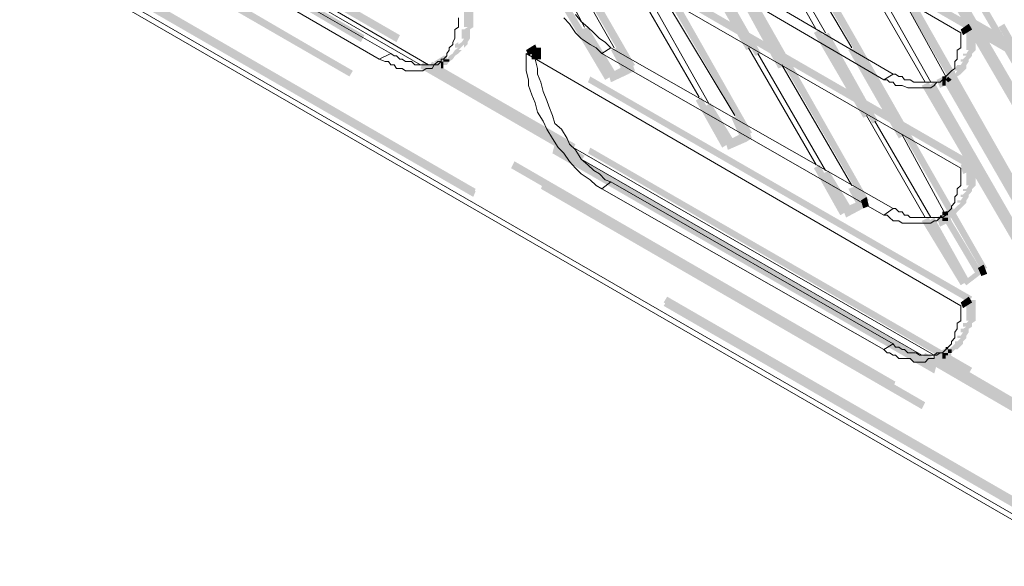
# Model space of a CAD drawing. Header units: millimetres. Extents: x -91 to 1961, y -1152 to 358.
# Tile 232 of 256: x 201 to 215, y 97 to 105. Entities that reach past the tile are written whole.
import ezdxf

# ---------------------------------------------------------------- set-up
doc = ezdxf.new("R2010")
doc.units = ezdxf.units.MM
doc.header["$MEASUREMENT"] = 0
doc.layers.get('0').update_dxf_attribs({"linetype": 'CONTINUOUS'})

msp = doc.modelspace()

# ---------------------------------------------------------------- hatches: boundary and pattern name
at = {"true_color": 0xaaaaaa}
h = msp.add_hatch(color=253, dxfattribs=at)
h.paths.add_polyline_path([(209.588, 103.93), (206.411, 109.439), (206.511, 109.489), (209.687, 103.98)])
h.paths.add_polyline_path([(204.856, 112.202), (202.557, 116.09), (202.656, 116.14), (204.939, 112.235)])
h = msp.add_hatch(color=253, dxfattribs=at)
h.paths.add_polyline_path([(211.292, 102.97), (208.116, 108.463), (208.248, 108.513), (211.375, 103.003)])
h.paths.add_polyline_path([(206.544, 111.226), (204.294, 115.081), (204.393, 115.114), (206.627, 111.259)])
h = msp.add_hatch(color=253, dxfattribs=at)
h.paths.add_polyline_path([(212.98, 101.994), (209.803, 107.487), (209.935, 107.537), (213.062, 102.027)])
h.paths.add_polyline_path([(208.248, 110.25), (205.998, 114.105), (206.081, 114.138), (208.331, 110.283)])
h = msp.add_hatch(color=253, dxfattribs=at)
h.paths.add_polyline_path([(214.684, 101.018), (211.507, 106.527), (211.623, 106.561), (214.767, 101.051)])
h.paths.add_polyline_path([(209.935, 109.274), (207.685, 113.129), (207.768, 113.178), (210.018, 109.324)])
h = msp.add_hatch(color=253, dxfattribs=at)
h.paths.add_polyline_path([(216.371, 100.042), (213.195, 105.551), (213.327, 105.584), (216.454, 100.075)])
h.paths.add_polyline_path([(211.623, 108.298), (209.389, 112.153), (209.472, 112.202), (211.706, 108.347)])
h = msp.add_hatch(color=253, dxfattribs=at)
h.paths.add_polyline_path([(218.059, 99.016), (214.932, 104.526), (215.015, 104.575), (218.158, 99.066)])
h.paths.add_polyline_path([(213.327, 107.289), (211.077, 111.177), (211.16, 111.226), (213.41, 107.322)])
h = msp.add_hatch(color=253, dxfattribs=at)
h.paths.add_polyline_path([(193.622, 110.167), (199.132, 106.991), (199.099, 106.908), (193.589, 110.085)])
h.paths.add_polyline_path([(201.895, 105.369), (207.388, 102.193), (207.355, 102.11), (201.845, 105.287)])
h.paths.add_polyline_path([(210.151, 100.638), (215.66, 97.461), (215.61, 97.378), (210.101, 100.555)])
h.paths.add_polyline_path([(218.406, 95.84), (223.916, 92.663), (223.833, 92.58), (218.357, 95.757)])
h.paths.add_polyline_path([(226.662, 91.108), (232.122, 87.931), (232.089, 87.849), (226.579, 91.025)])
h.paths.add_polyline_path([(234.885, 86.31), (236.49, 85.433), (236.44, 85.35), (234.835, 86.227)])
h = msp.add_hatch(color=253, dxfattribs=at)
h.paths.add_polyline_path([(193.622, 110.118), (199.132, 106.941), (199.099, 106.858), (193.589, 110.035)])
h.paths.add_polyline_path([(201.895, 105.336), (207.388, 102.16), (207.355, 102.077), (201.845, 105.254)])
h.paths.add_polyline_path([(210.151, 100.588), (215.66, 97.411), (215.61, 97.329), (210.101, 100.505)])
h.paths.add_polyline_path([(218.406, 95.807), (223.916, 92.63), (223.833, 92.547), (218.357, 95.724)])
h.paths.add_polyline_path([(226.662, 91.058), (232.122, 87.882), (232.089, 87.799), (226.579, 90.975)])
h.paths.add_polyline_path([(234.885, 86.277), (236.49, 85.383), (236.44, 85.301), (234.835, 86.194)])
h = msp.add_hatch(color=253, dxfattribs=at)
h.paths.add_polyline_path([(205.022, 110.085), (210.531, 106.908), (210.481, 106.825), (204.972, 110.002)])
h.paths.add_polyline_path([(213.277, 105.287), (218.787, 102.11), (218.737, 102.027), (213.244, 105.204)])
h.paths.add_polyline_path([(221.533, 100.555), (227.043, 97.378), (226.96, 97.246), (221.5, 100.422)])
h.paths.add_polyline_path([(229.806, 95.757), (235.298, 92.58), (235.216, 92.498), (229.706, 95.674)])
h = msp.add_hatch(color=253, dxfattribs=at)
h.paths.add_polyline_path([(236.44, 91.902), (230.947, 95.079), (230.98, 95.178), (236.49, 92.001)])
h.paths.add_polyline_path([(228.184, 96.65), (222.675, 99.827), (222.725, 99.91), (228.234, 96.733)])
h.paths.add_polyline_path([(219.928, 101.432), (214.419, 104.608), (214.469, 104.708), (219.978, 101.531)])
h.paths.add_polyline_path([(211.673, 106.18), (206.163, 109.357), (206.246, 109.439), (211.755, 106.263)])
for points in [[(214.502, 104.492), (209.009, 107.619), (209.042, 107.702), (214.551, 104.575)], [(214.502, 102.491), (209.009, 105.667), (209.042, 105.766), (214.551, 102.59)], [(214.204, 105.766), (215.693, 103.219), (215.61, 103.169), (214.121, 105.717)], [(216.371, 101.266), (213.823, 105.634), (213.923, 105.667), (216.454, 101.316)], [(214.005, 105.667), (216.586, 101.233), (216.504, 101.184), (213.923, 105.634)], [(211.292, 104.195), (210.564, 105.469), (210.647, 105.502), (211.375, 104.228)], [(210.779, 105.419), (211.507, 104.145), (211.424, 104.112), (210.697, 105.369)], [(211.209, 105.204), (211.888, 103.98), (211.755, 103.93), (211.077, 105.171)], [(209.257, 103.765), (208.579, 104.906), (208.662, 104.956), (209.34, 103.814)], [(214.386, 104.492), (214.502, 104.575), (214.551, 104.492), (214.419, 104.41)], [(209.009, 104.526), (209.423, 103.847), (209.34, 103.814), (208.91, 104.492)], [(212.98, 103.219), (212.268, 104.443), (212.351, 104.492), (213.062, 103.252)], [(212.483, 104.443), (213.195, 103.169), (213.112, 103.136), (212.384, 104.41)], [(214.204, 103.814), (214.254, 103.847), (214.254, 103.897), (214.303, 103.897), (214.303, 103.847), (214.336, 103.897), (214.303, 103.897), (214.303, 103.93), (214.336, 103.98), (214.386, 103.98), (214.336, 103.93), (214.336, 103.98), (214.386, 103.98), (214.419, 104.029), (214.386, 104.029), (214.386, 104.062), (214.419, 104.062), (214.469, 104.112), (214.419, 104.112), (214.419, 104.145), (214.469, 104.145), (214.502, 104.195), (214.469, 104.195), (214.469, 104.228), (214.469, 104.31), (214.469, 104.36), (214.469, 104.41), (214.469, 104.443), (214.469, 104.526), (214.601, 104.526), (214.601, 104.443), (214.601, 104.41), (214.601, 104.36), (214.601, 104.31), (214.601, 104.228), (214.601, 104.195), (214.551, 104.145), (214.502, 104.112), (214.551, 104.145), (214.551, 104.112), (214.502, 104.062), (214.469, 104.029), (214.502, 104.062), (214.502, 104.029), (214.469, 103.98), (214.419, 103.93), (214.469, 103.98), (214.469, 103.93), (214.386, 103.847), (214.336, 103.847), (214.419, 103.93), (214.419, 103.897), (214.386, 103.847), (214.336, 103.814), (214.303, 103.765), (214.254, 103.765), (214.303, 103.814), (214.254, 103.765)], [(208.116, 104.195), (208.248, 104.277), (208.281, 104.195), (208.149, 104.112)], [(209.423, 104.228), (209.588, 103.93), (209.505, 103.897), (209.34, 104.195)], [(212.864, 104.228), (213.575, 102.97), (213.493, 102.921), (212.765, 104.195)], [(206.627, 104.029), (208.959, 102.673), (208.91, 102.59), (206.593, 103.93)], [(208.794, 102.755), (206.709, 103.93), (206.759, 104.029), (208.827, 102.838)], [(206.792, 104.029), (206.924, 104.112), (206.974, 104.029), (206.842, 103.93)], [(209.588, 103.847), (209.34, 103.731), (209.307, 103.847), (209.555, 103.98)], [(209.687, 103.897), (209.588, 103.847), (209.555, 103.98), (209.638, 104.029)], [(214.039, 103.765), (214.204, 103.847), (214.254, 103.731), (214.088, 103.649)], [(214.502, 100.555), (209.009, 103.731), (209.042, 103.814), (214.551, 100.638)], [(216.074, 99.827), (213.823, 103.682), (213.923, 103.731), (216.156, 99.877)], [(214.005, 103.731), (216.206, 99.91), (216.123, 99.877), (213.923, 103.682)], [(214.204, 103.814), (215.693, 101.233), (215.61, 101.184), (214.121, 103.765)], [(210.945, 102.788), (210.564, 103.467), (210.647, 103.516), (211.027, 102.838)], [(210.779, 103.434), (211.127, 102.871), (211.027, 102.838), (210.697, 103.384)], [(211.209, 103.252), (211.325, 102.97), (211.209, 102.921), (211.077, 103.219)], [(211.292, 102.871), (211.027, 102.755), (210.994, 102.871), (211.243, 103.003)], [(211.375, 102.921), (211.292, 102.871), (211.243, 103.003), (211.325, 103.053)], [(214.386, 102.54), (214.502, 102.59), (214.551, 102.457), (214.419, 102.408)], [(212.649, 101.812), (212.268, 102.491), (212.351, 102.54), (212.732, 101.862)], [(212.483, 102.457), (212.814, 101.912), (212.732, 101.862), (212.384, 102.408)], [(212.897, 102.242), (213.029, 101.994), (212.897, 101.945), (212.765, 102.193)], [(212.98, 101.912), (212.732, 101.779), (212.682, 101.912), (212.947, 102.027)], [(213.062, 101.945), (212.98, 101.912), (212.947, 102.027), (213.029, 102.077)], [(214.039, 101.779), (214.204, 101.862), (214.254, 101.73), (214.088, 101.647)], [(214.386, 100.803), (213.823, 101.73), (213.923, 101.779), (214.469, 100.853)], [(214.005, 101.779), (214.502, 100.886), (214.419, 100.853), (213.923, 101.73)], [(214.204, 101.812), (214.684, 101.018), (214.601, 100.968), (214.121, 101.779)], [(214.684, 100.968), (214.469, 100.803), (214.419, 100.853), (214.634, 101.018)], [(214.767, 100.968), (214.684, 100.935), (214.634, 101.051), (214.717, 101.101)], [(214.204, 99.877), (214.254, 99.91), (214.303, 99.959), (214.303, 99.992), (214.336, 99.992), (214.303, 99.959), (214.303, 99.992), (214.336, 99.992), (214.386, 100.042), (214.336, 100.042), (214.336, 100.075), (214.386, 100.075), (214.419, 100.125), (214.386, 100.125), (214.386, 100.174), (214.419, 100.174), (214.469, 100.207), (214.419, 100.207), (214.419, 100.257), (214.469, 100.257), (214.502, 100.29), (214.469, 100.29), (214.469, 100.34), (214.469, 100.373), (214.469, 100.422), (214.469, 100.505), (214.469, 100.555), (214.469, 100.588), (214.601, 100.588), (214.601, 100.555), (214.601, 100.505), (214.601, 100.422), (214.601, 100.373), (214.601, 100.34), (214.601, 100.29), (214.551, 100.257), (214.502, 100.207), (214.551, 100.257), (214.551, 100.207), (214.502, 100.174), (214.469, 100.125), (214.502, 100.174), (214.502, 100.125), (214.469, 100.075), (214.419, 100.042), (214.469, 100.075), (214.469, 100.042), (214.419, 99.992), (214.386, 99.959), (214.419, 99.992), (214.419, 99.959), (214.336, 99.877), (214.303, 99.877), (214.336, 99.91), (214.303, 99.877), (214.254, 99.827)], [(214.386, 100.555), (214.502, 100.638), (214.551, 100.555), (214.419, 100.472)], [(214.039, 99.827), (214.204, 99.91), (214.254, 99.794), (214.088, 99.695)], [(213.873, 99.827), (216.206, 98.47), (216.156, 98.387), (213.823, 99.744)], [(216.04, 98.553), (214.005, 99.744), (214.039, 99.827), (216.074, 98.636)]]:
    msp.add_hatch(color=253, dxfattribs=at).paths.add_polyline_path(points)
h = msp.add_hatch(color=253, dxfattribs=at)
h.paths.add_polyline_path([(200.786, 107.586), (206.296, 104.41), (206.246, 104.31), (200.737, 107.487)])
h.paths.add_polyline_path([(209.042, 102.788), (214.551, 99.612), (214.502, 99.529), (209.009, 102.706)])
h.paths.add_polyline_path([(217.298, 98.057), (222.807, 94.88), (222.774, 94.781), (217.265, 97.957)])
h.paths.add_polyline_path([(225.57, 93.259), (230.649, 90.347), (230.6, 90.264), (225.471, 93.176)])
h = msp.add_hatch(color=253, dxfattribs=at)
h.paths.add_polyline_path([(230.517, 90.049), (225.008, 93.226), (225.057, 93.308), (230.567, 90.132)])
h.paths.add_polyline_path([(222.261, 94.781), (216.752, 97.957), (216.802, 98.057), (222.294, 94.88)])
h.paths.add_polyline_path([(214.005, 99.529), (208.496, 102.706), (208.529, 102.838), (214.039, 99.661)])
h.paths.add_polyline_path([(205.733, 104.31), (200.654, 107.289), (200.704, 107.371), (205.783, 104.41)])
h = msp.add_hatch(color=253, dxfattribs=at)
h.paths.add_polyline_path([(229.921, 89.834), (224.412, 92.961), (224.462, 93.06), (229.971, 89.917)])
h.paths.add_polyline_path([(221.666, 94.582), (216.156, 97.759), (216.206, 97.842), (221.715, 94.665)])
h.paths.add_polyline_path([(213.41, 99.314), (207.9, 102.491), (207.95, 102.59), (213.443, 99.413)])
h.paths.add_polyline_path([(205.154, 104.062), (200.058, 107.024), (200.108, 107.107), (205.187, 104.145)])
h = msp.add_hatch(color=253, dxfattribs=at)
h.paths.add_polyline_path([(200.108, 107.073), (205.617, 103.897), (205.568, 103.814), (200.058, 106.991)])
h.paths.add_polyline_path([(208.364, 102.292), (213.873, 99.115), (213.823, 99.016), (208.331, 102.193)])
h.paths.add_polyline_path([(216.62, 97.544), (222.129, 94.367), (222.096, 94.284), (216.586, 97.461)])
h.paths.add_polyline_path([(224.892, 92.762), (229.971, 89.834), (229.921, 89.751), (224.793, 92.663)])
h = msp.add_hatch(color=253, dxfattribs=at)
h.paths.add_polyline_path([(206.924, 104.112), (206.974, 104.112), (206.974, 104.062), (207.007, 104.112), (207.057, 104.145), (207.09, 104.112), (207.057, 104.062), (207.007, 104.029), (206.974, 103.98), (206.924, 103.98)])
h.paths.add_polyline_path([(207.057, 104.145), (207.09, 104.195), (207.139, 104.228), (207.09, 104.228), (207.09, 104.277), (207.139, 104.31), (207.189, 104.31), (207.139, 104.277), (207.139, 104.31), (207.189, 104.31), (207.222, 104.36), (207.189, 104.36), (207.189, 104.41), (207.189, 104.492), (207.222, 104.492), (207.272, 104.526), (207.222, 104.526), (207.222, 104.575), (207.222, 104.608), (207.222, 104.658), (207.222, 104.741), (207.222, 104.79), (207.355, 104.79), (207.355, 104.741), (207.355, 104.658), (207.355, 104.608), (207.355, 104.575), (207.355, 104.526), (207.305, 104.492), (207.272, 104.443), (207.305, 104.492), (207.305, 104.41), (207.305, 104.36), (207.272, 104.31), (207.222, 104.277), (207.272, 104.31), (207.272, 104.277), (207.189, 104.195), (207.139, 104.195), (207.222, 104.277), (207.222, 104.228), (207.189, 104.195), (207.139, 104.145), (207.09, 104.112)])
h = msp.add_hatch(color=253, dxfattribs=at)
h.paths.add_polyline_path([(208.331, 104.228), (208.331, 104.195), (208.198, 104.195), (208.198, 104.228)])
h.paths.add_polyline_path([(208.331, 104.195), (208.331, 104.145), (208.198, 104.145), (208.198, 104.195)])
h.paths.add_polyline_path([(208.331, 104.145), (208.331, 104.112), (208.198, 104.112), (208.198, 104.145)])
h.paths.add_polyline_path([(208.331, 104.112), (208.331, 104.062), (208.198, 104.062), (208.198, 104.112)])
h = msp.add_hatch(color=253, dxfattribs=at)
h.paths.add_polyline_path([(206.891, 104.062), (206.924, 104.062), (206.924, 103.93), (206.891, 103.93)])
h.paths.add_polyline_path([(206.891, 104.029), (206.891, 104.062), (207.007, 104.062), (207.007, 104.029)])
h = msp.add_hatch(color=253, dxfattribs=at)
h.paths.add_polyline_path([(214.121, 103.814), (214.171, 103.814), (214.171, 103.682), (214.121, 103.682)])
h.paths.add_polyline_path([(214.171, 103.765), (214.204, 103.814), (214.254, 103.765), (214.204, 103.731)])
h = msp.add_hatch(color=253, dxfattribs=at)
h.paths.add_polyline_path([(214.171, 101.812), (214.171, 101.862), (214.204, 101.912), (214.254, 101.912), (214.254, 101.862), (214.303, 101.912), (214.336, 101.945), (214.386, 101.912), (214.336, 101.862), (214.303, 101.812), (214.254, 101.779), (214.204, 101.779), (214.303, 101.862), (214.303, 101.812)])
h.paths.add_polyline_path([(214.336, 101.945), (214.386, 101.994), (214.336, 101.994), (214.336, 102.027), (214.386, 102.027), (214.419, 102.077), (214.386, 102.077), (214.386, 102.11), (214.419, 102.11), (214.469, 102.16), (214.419, 102.16), (214.419, 102.193), (214.469, 102.193), (214.502, 102.242), (214.469, 102.242), (214.469, 102.292), (214.469, 102.325), (214.469, 102.408), (214.469, 102.457), (214.469, 102.491), (214.469, 102.54), (214.601, 102.54), (214.601, 102.491), (214.601, 102.457), (214.601, 102.408), (214.601, 102.325), (214.601, 102.292), (214.601, 102.242), (214.551, 102.193), (214.502, 102.16), (214.551, 102.193), (214.551, 102.16), (214.502, 102.11), (214.469, 102.077), (214.502, 102.11), (214.502, 102.077), (214.469, 102.027), (214.419, 101.994), (214.469, 102.027), (214.469, 101.994), (214.419, 101.945), (214.386, 101.912)])
h = msp.add_hatch(color=253, dxfattribs=at)
h.paths.add_polyline_path([(214.088, 101.779), (214.088, 101.812), (214.204, 101.812), (214.204, 101.779)])
h.paths.add_polyline_path([(214.121, 101.862), (214.171, 101.862), (214.171, 101.73), (214.121, 101.73)])
h.paths.add_polyline_path([(214.171, 101.862), (214.204, 101.862), (214.204, 101.73), (214.171, 101.73)])
h = msp.add_hatch(color=253, dxfattribs=at)
h.paths.add_polyline_path([(214.121, 99.877), (214.171, 99.877), (214.171, 99.744), (214.121, 99.744)])
h.paths.add_polyline_path([(214.121, 99.827), (214.121, 99.877), (214.254, 99.877), (214.254, 99.827)])
h.paths.add_polyline_path([(214.171, 99.91), (214.204, 99.91), (214.204, 99.794), (214.171, 99.794)])

# ---------------------------------------------------------------- linework, layer by layer
at = {"color": 7, "linetype": 'Continuous', "lineweight": 5}
for points in [[(236.275, 85.301), (193.424, 110.035), (193.424, 110.035)], [(206.709, 103.98), (201.547, 106.991), (201.547, 106.991)], [(201.68, 106.825), (206.593, 103.98), (206.593, 103.98)], [(205.998, 104.062), (206.163, 104.145), (206.163, 104.145)], [(209.208, 104.145), (209.34, 104.228), (209.34, 104.228)], [(213.277, 103.765), (213.41, 103.847), (213.41, 103.847)], [(214.005, 99.794), (208.794, 102.788), (208.794, 102.788)], [(208.91, 102.623), (213.823, 99.794), (213.823, 99.794)], [(209.208, 102.193), (209.34, 102.292), (209.34, 102.292)], [(213.277, 101.812), (213.41, 101.912), (213.41, 101.912)], [(213.277, 99.877), (213.41, 99.959), (213.41, 99.959)]]:
    msp.add_lwpolyline(points, dxfattribs=at)
at = {"color": 7, "linetype": 'Continuous', "lineweight": 20}
for points in [[(193.507, 109.903), (236.357, 85.168), (236.357, 85.168)], [(208.116, 108.083), (214.386, 104.443), (214.386, 104.443)], [(205.998, 104.062), (201.977, 106.395), (201.977, 106.395)], [(202.093, 106.478), (206.163, 104.145), (206.163, 104.145)], [(213.277, 103.765), (209.208, 106.147), (209.208, 106.147)], [(209.34, 106.23), (213.41, 103.847), (213.41, 103.847)], [(212.301, 104.492), (211.325, 106.23), (211.325, 106.23)], [(211.458, 106.147), (212.434, 104.443), (212.434, 104.443)], [(208.116, 106.097), (214.386, 102.491), (214.386, 102.491)], [(208.413, 105.932), (209.389, 104.228), (209.389, 104.228)], [(211.805, 105.932), (212.814, 104.228), (212.814, 104.228)], [(208.331, 105.717), (208.959, 104.526), (208.959, 104.526)], [(210.614, 103.516), (209.638, 105.204), (209.638, 105.204)], [(209.77, 105.171), (210.746, 103.434), (210.746, 103.434)], [(213.873, 103.731), (213.029, 105.204), (213.029, 105.204)], [(213.145, 105.171), (213.956, 103.731), (213.956, 103.731)], [(210.101, 104.956), (211.127, 103.252), (211.127, 103.252)], [(213.542, 104.956), (214.171, 103.814), (214.171, 103.814)], [(208.827, 104.708), (208.91, 104.608), (208.91, 104.608)], [(207.139, 104.575), (207.139, 104.658), (207.139, 104.658)], [(207.139, 104.526), (207.139, 104.575), (207.139, 104.575)], [(208.662, 104.658), (208.744, 104.575), (208.744, 104.575)], [(208.744, 104.575), (208.827, 104.443), (208.827, 104.443)], [(208.91, 104.608), (209.009, 104.526), (209.009, 104.526)], [(207.09, 104.492), (207.139, 104.526), (207.139, 104.526)], [(207.09, 104.443), (207.09, 104.492), (207.09, 104.492)], [(207.09, 104.41), (207.09, 104.443), (207.09, 104.443)], [(207.09, 104.36), (207.09, 104.41), (207.09, 104.41)], [(208.827, 104.443), (208.91, 104.36), (208.91, 104.36)], [(209.009, 104.526), (209.092, 104.443), (209.092, 104.443)], [(209.092, 104.443), (209.174, 104.36), (209.174, 104.36)], [(214.386, 104.36), (214.386, 104.443), (214.386, 104.443)], [(207.007, 104.228), (207.057, 104.277), (207.057, 104.277)], [(207.057, 104.31), (207.09, 104.36), (207.09, 104.36)], [(207.057, 104.277), (207.057, 104.31), (207.057, 104.31)], [(208.91, 104.36), (209.042, 104.277), (209.042, 104.277)], [(209.042, 104.277), (209.125, 104.228), (209.125, 104.228)], [(209.174, 104.36), (209.257, 104.31), (209.257, 104.31)], [(209.257, 104.31), (209.34, 104.228), (209.34, 104.228)], [(214.386, 104.31), (214.386, 104.36), (214.386, 104.36)], [(214.386, 104.277), (214.386, 104.31), (214.386, 104.31)], [(214.386, 104.228), (214.386, 104.277), (214.386, 104.277)], [(206.163, 104.145), (206.213, 104.112), (206.213, 104.112)], [(206.974, 104.145), (207.007, 104.195), (207.007, 104.195)], [(206.974, 104.112), (206.974, 104.145), (206.974, 104.145)], [(207.007, 104.195), (207.007, 104.228), (207.007, 104.228)], [(208.116, 104.145), (214.386, 100.505), (214.386, 100.505)], [(208.116, 104.145), (208.116, 104.029), (208.116, 104.029)], [(209.125, 104.228), (209.208, 104.145), (209.208, 104.145)], [(213.277, 101.812), (209.208, 104.145), (209.208, 104.145)], [(209.34, 104.228), (213.41, 101.912), (213.41, 101.912)], [(212.301, 102.54), (211.325, 104.228), (211.325, 104.228)], [(211.458, 104.145), (212.434, 102.457), (212.434, 102.457)], [(214.336, 104.195), (214.386, 104.228), (214.386, 104.228)], [(214.336, 104.112), (214.336, 104.195), (214.336, 104.195)], [(205.998, 104.062), (206.081, 104.029), (206.081, 104.029)], [(206.081, 104.029), (206.13, 104.029), (206.13, 104.029)], [(206.13, 104.029), (206.163, 103.98), (206.163, 103.98)], [(206.163, 103.98), (206.213, 103.98), (206.213, 103.98)], [(206.213, 104.112), (206.246, 104.112), (206.246, 104.112)], [(206.213, 103.98), (206.246, 103.93), (206.246, 103.93)], [(206.246, 104.112), (206.296, 104.062), (206.296, 104.062)], [(206.296, 104.062), (206.329, 104.062), (206.329, 104.062)], [(206.329, 104.062), (206.378, 104.029), (206.378, 104.029)], [(206.378, 104.029), (206.411, 104.029), (206.411, 104.029)], [(206.411, 104.029), (206.461, 104.029), (206.461, 104.029)], [(206.461, 104.029), (206.511, 103.98), (206.511, 103.98)], [(206.511, 103.98), (206.544, 103.98), (206.544, 103.98)], [(206.544, 103.98), (206.593, 103.98), (206.593, 103.98)], [(206.593, 103.98), (206.627, 103.98), (206.627, 103.98)], [(206.627, 103.98), (206.676, 103.98), (206.676, 103.98)], [(206.676, 103.98), (206.709, 103.98), (206.709, 103.98)], [(206.709, 103.98), (206.759, 103.98), (206.759, 103.98)], [(206.759, 103.98), (206.792, 103.98), (206.792, 103.98)], [(206.759, 103.93), (206.792, 103.98), (206.792, 103.98)], [(206.792, 103.98), (206.842, 104.029), (206.842, 104.029)], [(206.792, 103.98), (206.842, 103.98), (206.842, 103.98)], [(206.842, 103.98), (206.891, 104.029), (206.891, 104.029)], [(206.842, 104.029), (206.891, 104.029), (206.891, 104.029)], [(206.891, 104.029), (206.891, 104.062), (206.891, 104.062)], [(206.891, 104.062), (206.924, 104.062), (206.924, 104.062)], [(206.924, 104.062), (206.974, 104.112), (206.974, 104.112)], [(208.116, 104.029), (208.116, 103.897), (208.116, 103.897)], [(208.248, 104.062), (208.281, 103.93), (208.281, 103.93)], [(211.805, 103.98), (212.814, 102.242), (212.814, 102.242)], [(214.303, 104.029), (214.336, 104.062), (214.336, 104.062)], [(214.303, 103.98), (214.303, 104.029), (214.303, 104.029)], [(214.303, 103.93), (214.303, 103.98), (214.303, 103.98)], [(214.336, 104.062), (214.336, 104.112), (214.336, 104.112)], [(206.246, 103.93), (206.296, 103.93), (206.296, 103.93)], [(206.296, 103.93), (206.329, 103.93), (206.329, 103.93)], [(206.329, 103.93), (206.378, 103.897), (206.378, 103.897)], [(206.378, 103.897), (206.461, 103.897), (206.461, 103.897)], [(206.461, 103.897), (206.511, 103.897), (206.511, 103.897)], [(206.511, 103.897), (206.544, 103.897), (206.544, 103.897)], [(206.544, 103.897), (206.593, 103.897), (206.593, 103.897)], [(206.593, 103.897), (206.627, 103.897), (206.627, 103.897)], [(206.627, 103.897), (206.676, 103.93), (206.676, 103.93)], [(206.676, 103.93), (206.709, 103.93), (206.709, 103.93)], [(206.709, 103.93), (206.759, 103.93), (206.759, 103.93)], [(208.116, 103.897), (208.149, 103.765), (208.149, 103.765)], [(208.281, 103.93), (208.281, 103.847), (208.281, 103.847)], [(208.281, 103.847), (208.331, 103.731), (208.331, 103.731)], [(213.41, 103.847), (213.443, 103.847), (213.443, 103.847)], [(213.443, 103.847), (213.493, 103.814), (213.493, 103.814)], [(214.171, 103.814), (214.204, 103.847), (214.204, 103.847)], [(214.204, 103.847), (214.254, 103.897), (214.254, 103.897)], [(214.254, 103.897), (214.303, 103.93), (214.303, 103.93)], [(208.149, 103.765), (208.149, 103.682), (208.149, 103.682)], [(208.331, 103.731), (208.364, 103.599), (208.364, 103.599)], [(213.277, 103.765), (213.327, 103.765), (213.327, 103.765)], [(213.327, 103.765), (213.36, 103.731), (213.36, 103.731)], [(213.36, 103.731), (213.41, 103.731), (213.41, 103.731)], [(213.41, 103.731), (213.443, 103.682), (213.443, 103.682)], [(213.493, 103.814), (213.542, 103.814), (213.542, 103.814)], [(213.542, 103.814), (213.575, 103.765), (213.575, 103.765)], [(213.575, 103.765), (213.625, 103.765), (213.625, 103.765)], [(213.625, 103.765), (213.658, 103.765), (213.658, 103.765)], [(213.658, 103.765), (213.708, 103.731), (213.708, 103.731)], [(213.708, 103.731), (213.741, 103.731), (213.741, 103.731)], [(213.741, 103.731), (213.79, 103.731), (213.79, 103.731)], [(213.79, 103.731), (213.823, 103.731), (213.823, 103.731)], [(213.823, 103.731), (213.873, 103.731), (213.873, 103.731)], [(213.873, 103.731), (213.923, 103.731), (213.923, 103.731)], [(213.923, 103.731), (213.956, 103.731), (213.956, 103.731)], [(213.956, 103.731), (214.005, 103.731), (214.005, 103.731)], [(214.005, 103.682), (214.039, 103.731), (214.039, 103.731)], [(214.005, 103.731), (214.039, 103.731), (214.039, 103.731)], [(214.039, 103.731), (214.088, 103.731), (214.088, 103.731)], [(214.039, 103.731), (214.088, 103.731), (214.088, 103.731)], [(214.088, 103.731), (214.121, 103.765), (214.121, 103.765)], [(214.088, 103.731), (214.121, 103.765), (214.121, 103.765)], [(214.121, 103.765), (214.171, 103.765), (214.171, 103.765)], [(214.171, 103.765), (214.171, 103.814), (214.171, 103.814)], [(208.149, 103.682), (208.198, 103.549), (208.198, 103.549)], [(208.198, 103.549), (208.248, 103.434), (208.248, 103.434)], [(208.364, 103.599), (208.413, 103.467), (208.413, 103.467)], [(213.443, 103.682), (213.493, 103.682), (213.493, 103.682)], [(213.493, 103.682), (213.542, 103.682), (213.542, 103.682)], [(213.542, 103.682), (213.625, 103.649), (213.625, 103.649)], [(213.625, 103.649), (213.658, 103.649), (213.658, 103.649)], [(213.658, 103.649), (213.708, 103.649), (213.708, 103.649)], [(213.708, 103.649), (213.741, 103.649), (213.741, 103.649)], [(213.741, 103.649), (213.79, 103.649), (213.79, 103.649)], [(213.79, 103.649), (213.823, 103.649), (213.823, 103.649)], [(213.823, 103.649), (213.873, 103.649), (213.873, 103.649)], [(213.873, 103.649), (213.923, 103.649), (213.923, 103.649)], [(213.923, 103.649), (213.956, 103.649), (213.956, 103.649)], [(213.956, 103.649), (214.005, 103.682), (214.005, 103.682)], [(208.248, 103.434), (208.281, 103.301), (208.281, 103.301)], [(208.413, 103.467), (208.446, 103.384), (208.446, 103.384)], [(208.281, 103.301), (208.364, 103.169), (208.364, 103.169)], [(208.446, 103.384), (208.496, 103.252), (208.496, 103.252)], [(208.364, 103.169), (208.413, 103.053), (208.413, 103.053)], [(208.496, 103.252), (208.529, 103.136), (208.529, 103.136)], [(208.529, 103.136), (208.628, 103.053), (208.628, 103.053)], [(213.873, 101.779), (213.029, 103.252), (213.029, 103.252)], [(213.145, 103.169), (213.956, 101.779), (213.956, 101.779)], [(208.413, 103.053), (208.496, 102.921), (208.496, 102.921)], [(208.628, 103.053), (208.711, 102.921), (208.711, 102.921)], [(208.496, 102.921), (208.579, 102.788), (208.579, 102.788)], [(208.711, 102.921), (208.744, 102.838), (208.744, 102.838)], [(208.744, 102.838), (208.827, 102.755), (208.827, 102.755)], [(213.542, 102.97), (214.171, 101.812), (214.171, 101.812)], [(208.579, 102.788), (208.662, 102.706), (208.662, 102.706)], [(208.662, 102.706), (208.744, 102.59), (208.744, 102.59)], [(208.827, 102.755), (208.91, 102.623), (208.91, 102.623)], [(208.744, 102.59), (208.827, 102.491), (208.827, 102.491)], [(208.91, 102.623), (209.009, 102.54), (209.009, 102.54)], [(208.827, 102.491), (208.91, 102.408), (208.91, 102.408)], [(209.009, 102.54), (209.092, 102.457), (209.092, 102.457)], [(209.092, 102.457), (209.174, 102.408), (209.174, 102.408)], [(214.386, 102.408), (214.386, 102.491), (214.386, 102.491)], [(208.91, 102.408), (209.042, 102.325), (209.042, 102.325)], [(209.042, 102.325), (209.125, 102.242), (209.125, 102.242)], [(209.174, 102.408), (209.257, 102.325), (209.257, 102.325)], [(209.257, 102.325), (209.34, 102.292), (209.34, 102.292)], [(209.34, 102.292), (213.41, 99.959), (213.41, 99.959)], [(214.386, 102.375), (214.386, 102.408), (214.386, 102.408)], [(214.386, 102.325), (214.386, 102.375), (214.386, 102.375)], [(214.386, 102.242), (214.386, 102.325), (214.386, 102.325)], [(209.125, 102.242), (209.208, 102.193), (209.208, 102.193)], [(213.277, 99.877), (209.208, 102.193), (209.208, 102.193)], [(214.336, 102.193), (214.386, 102.242), (214.386, 102.242)], [(214.336, 102.16), (214.336, 102.193), (214.336, 102.193)], [(214.336, 102.11), (214.336, 102.16), (214.336, 102.16)], [(214.254, 101.945), (214.303, 101.994), (214.303, 101.994)], [(214.303, 102.077), (214.336, 102.11), (214.336, 102.11)], [(214.303, 102.027), (214.303, 102.077), (214.303, 102.077)], [(214.303, 101.994), (214.303, 102.027), (214.303, 102.027)], [(213.41, 101.912), (213.443, 101.912), (213.443, 101.912)], [(213.443, 101.912), (213.493, 101.862), (213.493, 101.862)], [(213.493, 101.862), (213.542, 101.862), (213.542, 101.862)], [(213.542, 101.862), (213.575, 101.812), (213.575, 101.812)], [(214.171, 101.812), (214.171, 101.862), (214.171, 101.862)], [(214.171, 101.862), (214.204, 101.862), (214.204, 101.862)], [(214.204, 101.862), (214.254, 101.912), (214.254, 101.912)], [(214.254, 101.912), (214.254, 101.945), (214.254, 101.945)], [(213.277, 101.812), (213.327, 101.812), (213.327, 101.812)], [(213.327, 101.812), (213.36, 101.779), (213.36, 101.779)], [(213.36, 101.779), (213.41, 101.73), (213.41, 101.73)], [(213.41, 101.73), (213.443, 101.73), (213.443, 101.73)], [(213.443, 101.73), (213.493, 101.73), (213.493, 101.73)], [(213.493, 101.73), (213.542, 101.696), (213.542, 101.696)], [(213.575, 101.812), (213.625, 101.812), (213.625, 101.812)], [(213.625, 101.812), (213.658, 101.779), (213.658, 101.779)], [(213.658, 101.779), (213.708, 101.779), (213.708, 101.779)], [(213.708, 101.779), (213.741, 101.779), (213.741, 101.779)], [(213.741, 101.779), (213.79, 101.779), (213.79, 101.779)], [(213.79, 101.779), (213.823, 101.779), (213.823, 101.779)], [(213.823, 101.779), (213.873, 101.779), (213.873, 101.779)], [(213.873, 101.779), (213.923, 101.779), (213.923, 101.779)], [(213.923, 101.779), (213.956, 101.779), (213.956, 101.779)], [(213.956, 101.779), (214.005, 101.779), (214.005, 101.779)], [(213.956, 101.696), (214.005, 101.73), (214.005, 101.73)], [(214.005, 101.779), (214.039, 101.779), (214.039, 101.779)], [(214.005, 101.73), (214.039, 101.73), (214.039, 101.73)], [(214.039, 101.73), (214.088, 101.779), (214.088, 101.779)], [(214.039, 101.779), (214.088, 101.779), (214.088, 101.779)], [(214.088, 101.779), (214.121, 101.779), (214.121, 101.779)], [(214.088, 101.779), (214.121, 101.779), (214.121, 101.779)], [(214.121, 101.779), (214.171, 101.812), (214.171, 101.812)], [(213.542, 101.696), (213.625, 101.696), (213.625, 101.696)], [(213.625, 101.696), (213.658, 101.696), (213.658, 101.696)], [(213.658, 101.696), (213.708, 101.696), (213.708, 101.696)], [(213.708, 101.696), (213.741, 101.696), (213.741, 101.696)], [(213.741, 101.696), (213.79, 101.696), (213.79, 101.696)], [(213.79, 101.696), (213.823, 101.696), (213.823, 101.696)], [(213.823, 101.696), (213.873, 101.696), (213.873, 101.696)], [(213.873, 101.696), (213.923, 101.696), (213.923, 101.696)], [(213.923, 101.696), (213.956, 101.696), (213.956, 101.696)], [(214.386, 100.472), (214.386, 100.505), (214.386, 100.505)], [(214.386, 100.422), (214.386, 100.472), (214.386, 100.472)], [(214.386, 100.34), (214.386, 100.422), (214.386, 100.422)], [(214.336, 100.257), (214.386, 100.29), (214.386, 100.29)], [(214.386, 100.29), (214.386, 100.34), (214.386, 100.34)], [(214.303, 100.125), (214.336, 100.174), (214.336, 100.174)], [(214.336, 100.207), (214.336, 100.257), (214.336, 100.257)], [(214.336, 100.174), (214.336, 100.207), (214.336, 100.207)], [(214.254, 99.992), (214.303, 100.042), (214.303, 100.042)], [(214.303, 100.075), (214.303, 100.125), (214.303, 100.125)], [(214.303, 100.042), (214.303, 100.075), (214.303, 100.075)], [(213.277, 99.877), (213.327, 99.827), (213.327, 99.827)], [(213.41, 99.959), (213.443, 99.91), (213.443, 99.91)], [(213.443, 99.91), (213.493, 99.91), (213.493, 99.91)], [(213.493, 99.91), (213.542, 99.877), (213.542, 99.877)], [(213.542, 99.877), (213.575, 99.877), (213.575, 99.877)], [(213.575, 99.877), (213.625, 99.827), (213.625, 99.827)], [(214.121, 99.827), (214.171, 99.877), (214.171, 99.877)], [(214.171, 99.877), (214.204, 99.91), (214.204, 99.91)], [(214.204, 99.91), (214.254, 99.959), (214.254, 99.959)], [(214.254, 99.959), (214.254, 99.992), (214.254, 99.992)], [(213.327, 99.827), (213.36, 99.827), (213.36, 99.827)], [(213.36, 99.827), (213.41, 99.794), (213.41, 99.794)], [(213.41, 99.794), (213.443, 99.794), (213.443, 99.794)], [(213.443, 99.794), (213.493, 99.744), (213.493, 99.744)], [(213.493, 99.744), (213.542, 99.744), (213.542, 99.744)], [(213.542, 99.744), (213.625, 99.744), (213.625, 99.744)], [(213.625, 99.827), (213.658, 99.827), (213.658, 99.827)], [(213.625, 99.744), (213.658, 99.744), (213.658, 99.744)], [(213.658, 99.827), (213.708, 99.827), (213.708, 99.827)], [(213.658, 99.744), (213.708, 99.695), (213.708, 99.695)], [(213.708, 99.827), (213.741, 99.827), (213.741, 99.827)], [(213.741, 99.827), (213.79, 99.794), (213.79, 99.794)], [(213.79, 99.794), (213.823, 99.794), (213.823, 99.794)], [(213.823, 99.794), (213.873, 99.794), (213.873, 99.794)], [(213.873, 99.794), (213.923, 99.794), (213.923, 99.794)], [(213.873, 99.695), (213.923, 99.744), (213.923, 99.744)], [(213.923, 99.794), (213.956, 99.794), (213.956, 99.794)], [(213.923, 99.744), (213.956, 99.744), (213.956, 99.744)], [(213.956, 99.794), (214.005, 99.794), (214.005, 99.794)], [(213.956, 99.744), (214.005, 99.744), (214.005, 99.744)], [(214.005, 99.794), (214.039, 99.827), (214.039, 99.827)], [(214.005, 99.744), (214.005, 99.794), (214.005, 99.794)], [(214.005, 99.794), (214.039, 99.794), (214.039, 99.794)], [(214.039, 99.794), (214.088, 99.827), (214.088, 99.827)], [(214.039, 99.827), (214.088, 99.827), (214.088, 99.827)], [(214.088, 99.827), (214.121, 99.827), (214.121, 99.827)], [(214.088, 99.827), (214.121, 99.827), (214.121, 99.827)], [(213.708, 99.695), (213.741, 99.695), (213.741, 99.695)], [(213.741, 99.695), (213.79, 99.695), (213.79, 99.695)], [(213.79, 99.695), (213.823, 99.695), (213.823, 99.695)], [(213.823, 99.695), (213.873, 99.695), (213.873, 99.695)]]:
    msp.add_lwpolyline(points, dxfattribs=at)

doc.saveas('drawing.dxf')
